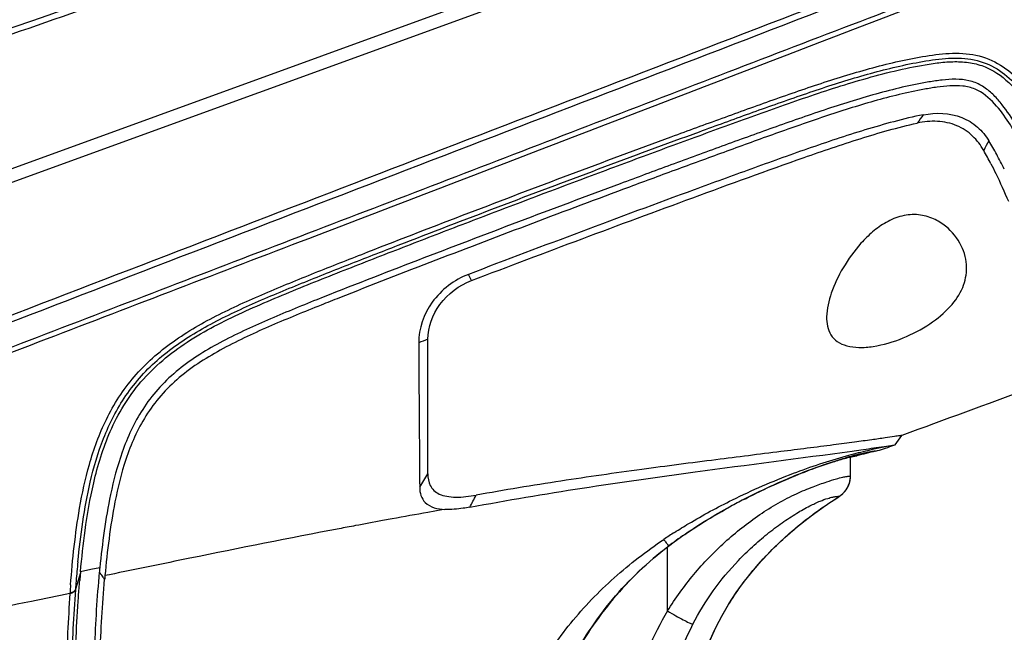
# Model space of a CAD drawing. Header units: millimetres. Extents: x 114 to 482, y 131 to 392.
# Tile 31 of 35: x 325 to 348, y 333 to 347. Entities that reach past the tile are written whole.
import ezdxf

# ---------------------------------------------------------------- set-up
doc = ezdxf.new("R2010")
doc.units = ezdxf.units.MM
doc.header["$LTSCALE"] = 32.67
doc.header["$PDMODE"] = 3
doc.header["$PDSIZE"] = 8
doc.layers.get('0').update_dxf_attribs({"linetype": 'CONTINUOUS'})
doc.layers.get('Defpoints').update_dxf_attribs({"linetype": 'CONTINUOUS'})
for name, color, linetype in [('00_COMPONENTS', 7, 'CONTINUOUS'), ('20_ALL_FEATURES', 7, 'CONTINUOUS'), ('51__DRAFT_DIMS', 7, 'CONTINUOUS')]:
    doc.layers.add(name, color=color, linetype=linetype)
doc.styles.get("Standard").update_dxf_attribs({"font": 'simfang.ttf'})
doc.dimstyles.new('DIMSTYLE_3', dxfattribs={"dimtxt": 3, "dimasz": 3, "dimexe": 2.5, "dimexo": 0.5, "dimgap": 0.75, "dimtad": 1, "dimdec": 1, "dimlfac": 2, "dimdsep": 46, "dimtxsty": 'STANDARD', "dimblk": '_FILLED', "dimblk1": '_FILLED', "dimblk2": '_FILLED', "dimcen": 0.09, "dimclrt": 256, "dimadec": 1, "dimazin": 2, "dimtp": 0.5, "dimtm": 0.5, "dimtfac": 1, "dimtdec": 1, "dimtofl": 0, "dimtmove": 0, "dimatfit": 3, "dimldrblk": '_FILLED', "dimfxl": 1, "dimtolj": 1, "dimarcsym": 0})

# ---------------------------------------------------------------- blocks, each defined once
blk = doc.blocks.new('_FILLED')
at = {"color": 0, "linetype": 'ByBlock'}
blk.add_solid([(0, 0), (-1, 0.1667), (-1, -0.1667)], dxfattribs=at)
blk = doc.blocks.new('*D4')
at = {"layer": '51__DRAFT_DIMS', "color": 0, "lineweight": -2}
for p, q in [((353.908, 367.451), (381.849, 367.451)), ((379.349, 364.451), (379.349, 263.332)), ((337.355, 260.332), (381.849, 260.332))]:
    blk.add_line(p, q, dxfattribs=at)
at = {"layer": 'Defpoints', "color": 0}
for p in [(353.408, 367.451), (336.855, 260.332), (379.349, 260.332)]:
    blk.add_point(p, dxfattribs=at)
at = {"layer": '51__DRAFT_DIMS', "color": 0, "linetype": 'ByBlock', "lineweight": -2, "xscale": 3, "yscale": 3, "zscale": 3}
for p, rotation in [((379.349, 367.451), 90), ((379.349, 260.332), 270)]:
    blk.add_blockref('_FILLED', p, dxfattribs=dict(at, rotation=rotation))
at = {"layer": '51__DRAFT_DIMS', "insert": (375.547, 308.141), "char_height": 3, "attachment_point": 2, "rotation": 90}
blk.add_mtext('\\A1;214.2', dxfattribs=at)
blk = doc.blocks.new('*D5')
at = {"layer": '51__DRAFT_DIMS', "color": 0, "lineweight": -2}
for p, q in [((353.908, 367.451), (402.911, 367.451)), ((400.411, 262.832), (400.411, 364.451)), ((335.63, 259.832), (402.911, 259.832))]:
    blk.add_line(p, q, dxfattribs=at)
at = {"layer": 'Defpoints', "color": 0}
for p in [(353.408, 367.451), (400.411, 367.451), (335.13, 259.832)]:
    blk.add_point(p, dxfattribs=at)
at = {"layer": '51__DRAFT_DIMS', "color": 0, "linetype": 'ByBlock', "lineweight": -2, "xscale": 3, "yscale": 3, "zscale": 3}
for p, rotation in [((400.411, 367.451), 90), ((400.411, 259.832), 270)]:
    blk.add_blockref('_FILLED', p, dxfattribs=dict(at, rotation=rotation))
at = {"layer": '51__DRAFT_DIMS', "insert": (396.609, 311.321), "char_height": 3, "attachment_point": 2, "rotation": 90}
blk.add_mtext('\\A1;215.2', dxfattribs=at)

msp = doc.modelspace()

# ---------------------------------------------------------------- linework, layer by layer
at = {"layer": '00_COMPONENTS'}
for p, q in [((306.4715, 336.7993), (356.9413, 355.1689)), ((306.5165, 336.4965), (356.9945, 354.869)), ((335.68, 340.9783), (335.6101, 341.1206)), ((334.6714, 336.5171), (334.6715, 339.6206)), ((345.4644, 337.187), (345.6149, 337.4014)), ((345.2094, 337.1476), (345.4644, 337.187)), ((345.1443, 337.1379), (345.2094, 337.1476)), ((345.2097, 337.1477), (345.3186, 337.1642)), ((344.5795, 336.9275), (344.5795, 336.9274)), ((344.5795, 336.9275), (344.5795, 336.9274)), ((334.9918, 335.6792), (334.6715, 335.6225)), ((335.0635, 335.6918), (334.9918, 335.6792)), ((333.8445, 335.4736), (333.6223, 335.4328)), ((340.2267, 334.8449), (340.3589, 334.9442)), ((326.6476, 334.2244), (326.5343, 333.8495)), ((326.6501, 334.2521), (326.6476, 334.2244)), ((326.8925, 334.3024), (326.65, 334.252)), ((327.0953, 334.3446), (326.8925, 334.3024)), ((327.3226, 334.1842), (327.2155, 334.1621)), ((326.4079, 333.7623), (326.407, 333.7492)), ((326.5343, 333.8495), (326.5334, 333.8369))]:
    msp.add_line(p, q, dxfattribs=at)
for points in [[(334.6716, 338.8236), (334.6717, 339.2135), (334.6715, 339.6206)], [(334.6714, 336.5171), (334.6717, 336.8092), (334.6717, 337.1138), (334.6715, 337.4305), (334.6714, 337.7576), (334.6714, 338.096), (334.6716, 338.8236)], [(345.3186, 337.1642), (345.3622, 337.1709), (345.3983, 337.1765), (345.4471, 337.1841)], [(345.4471, 337.1841), (345.4596, 337.1862), (345.4644, 337.187)]]:
    msp.add_lwpolyline(points, dxfattribs=at)
for centre, radius, start, end in [((348.8759, 342.6427), 3.5111, 141.96129, 145.8438), ((417.7916, 305.7428), 80.0161, 151.271059, 151.450074), ((340.7277, 340.1143), 7.8048, 27.12289, 29.72703), ((339.2403, 339.2603), 9.737, 26.13544, 28.40151), ((372.4407, 239.8509), 108.3109, 111.565668, 111.807031), ((337.3141, 332.5052), 7.5902, 110.37457, 112.09427), ((340.3744, 351.0983), 14.8131, 289.77157, 289.97179), ((347.054, 327.3239), 9.9428, 103.86483, 106.07399), ((348.4852, 322.8886), 14.572, 103.81938, 105.54704), ((267.753, 376.7541), 78.0839, 328.713853, 328.982148), ((272.7891, 369.1613), 71.1819, 331.998657, 332.253068), ((348.5887, 323.0453), 14.4794, 117.21174, 118.59517), ((365.1349, 164.4672), 173.8451, 100.092217, 100.36922), ((366.9382, 154.6119), 183.8646, 100.439547, 100.637119), ((381.8011, 77.3215), 262.5703, 100.795115, 101.561571), ((368.6503, 145.4928), 193.143, 100.636939, 100.750657), ((346.9362, 324.8808), 12.2005, 122.57371, 123.97595), ((345.8933, 327.4395), 9.3209, 124.58634, 127.55575), ((350.7423, 332.0604), 24.2736, 174.27599, 174.80187), ((510.4969, -553.6039), 906.4877, 101.5384341, 101.6580477), ((353.3461, 331.8241), 26.8881, 174.80291, 175.27726), ((366.3336, 330.6873), 39.8427, 174.90643, 175.16341), ((338.2793, 333.1996), 11.2424, 174.15423, 174.69915), ((357.2238, 331.5035), 30.779, 175.27686, 175.62855), ((326.3189, 333.5093), 1.0544, 32.53806, 37.25464), ((338.7539, 333.1104), 11.5862, 174.79168, 175.21829), ((355.9878, 331.6852), 29.6527, 175.62316, 175.98317)]:
    msp.add_arc(centre, radius, start, end, dxfattribs=at)
for points, knots in [([(308.2941, 340.9488), (308.4251, 340.9965), (308.7034, 341.0909), (309.143, 341.2375), (309.6228, 341.4021), (310.3378, 341.6453), (311.3118, 341.9745), (312.5596, 342.3963), (313.8947, 342.8464), (315.7871, 343.4867), (318.2402, 344.3198), (321.2472, 345.3509), (325.3435, 346.7672), (330.5035, 348.5685), (336.7154, 350.7416), (345.0189, 353.6294), (351.2539, 355.779), (355.4111, 357.2109)], [0, 0, 0, 0, 0.0083907, 0.0176889, 0.027891, 0.0389166, 0.0631439, 0.0897706, 0.1181957, 0.1479395, 0.2100143, 0.2741183, 0.3392667, 0.4708811, 0.6030606, 0.7353603, 1, 1, 1, 1]), ([(308.336, 341.0797), (311.6356, 342.2108), (319.0389, 344.713), (328.4865, 348.0097), (336.7091, 350.8868), (344.9936, 353.7715), (351.213, 355.9223), (355.3598, 357.3551)], [0, 0, 0, 0, 0.2102914, 0.4711308, 0.6032554, 0.7354923, 1, 1, 1, 1]), ([(346.8921, 355.177), (344.3631, 354.3027), (339.3078, 352.5508), (331.742, 349.9101), (324.2537, 347.2949), (319.2824, 345.5836), (316.8263, 344.7475)], [0, 0, 0, 0, 0.252261, 0.5043688, 0.7554179, 1, 1, 1, 1]), ([(316.762, 344.4445), (319.2238, 345.2827), (324.2061, 346.9984), (331.7104, 349.6211), (339.2918, 352.2693), (344.3577, 354.0259), (346.8922, 354.9026)], [0, 0, 0, 0, 0.2446209, 0.4956491, 0.7477469, 1, 1, 1, 1]), ([(345.1712, 354.3068), (342.8711, 353.5101), (338.2735, 351.9142), (329.1517, 348.7263), (322.3267, 346.344), (317.7879, 344.7942)], [0, 0, 0, 0, 0.2519101, 0.5036479, 1, 1, 1, 1]), ([(356.2635, 351.4203), (355.249, 351.0275), (353.7238, 350.4467), (351.6947, 349.6608), (350.1696, 349.0794), (348.6448, 348.4968), (346.6168, 347.7068), (343.0568, 346.3537), (337.9835, 344.3977), (331.9044, 342.0663), (326.859, 340.1279), (323.347, 338.7802), (321.3641, 338.0201), (320.1393, 337.5478), (319.1692, 337.1715), (318.4475, 336.9005), (317.7358, 336.6272), (317.0352, 336.3516), (316.3411, 336.0924), (315.7729, 335.8723), (315.3268, 335.6952), (314.8871, 335.5315), (314.3504, 335.3305), (313.7282, 335.078), (313.121, 334.8598), (312.5476, 334.6298), (311.8404, 334.3633), (311.0461, 334.0562), (310.4332, 333.8228), (310.1524, 333.7143)], [0, 0, 0, 0, 0.0660777, 0.0991204, 0.1321642, 0.1652098, 0.1982581, 0.2643548, 0.3965185, 0.528496, 0.6598027, 0.7247963, 0.7569647, 0.7887836, 0.804527, 0.8201591, 0.8356039, 0.8508336, 0.8658801, 0.8806058, 0.8878406, 0.8950324, 0.9090999, 0.9226503, 0.9358073, 0.9482817, 0.9601669, 0.9817129, 1, 1, 1, 1]), ([(310.2333, 333.6317), (310.8415, 333.8682), (312.2312, 334.4019), (315.4622, 335.644), (320.0657, 337.4069), (325.9061, 339.6457), (333.9657, 342.7367), (344.1115, 346.6284), (352.2382, 349.7496), (356.3052, 351.3075)], [0, 0, 0, 0, 0.0396752, 0.0904995, 0.2104439, 0.3393662, 0.470754, 0.7352289, 1, 1, 1, 1]), ([(344.0071, 347.464), (340.9072, 346.2728), (334.7207, 343.8947), (325.5416, 340.3634), (318.1329, 337.5075), (312.8108, 335.4538), (310.4746, 334.5708), (309.4691, 334.2007)], [0, 0, 0, 0, 0.2692787, 0.5374346, 0.7974892, 0.9131182, 1, 1, 1, 1]), ([(309.5551, 334.0824), (311.8878, 334.9459), (317.1953, 336.9991), (325.5923, 340.2313), (334.7691, 343.7616), (340.9571, 346.1397), (344.0582, 347.3312)], [0, 0, 0, 0, 0.2018988, 0.4619055, 0.7303434, 1, 1, 1, 1]), ([(326.4215, 333.9482), (326.4669, 334.5402), (326.5642, 335.4764), (326.8378, 336.7602), (327.217, 337.8071), (327.8552, 338.7996), (328.7707, 339.6051), (329.8434, 340.2138), (330.9766, 340.7178), (332.1294, 341.1855), (333.676, 341.7931), (335.6157, 342.543), (337.9507, 343.4282), (339.9017, 344.1555), (341.4664, 344.7285), (342.6418, 345.1537), (343.8227, 345.5637), (344.8192, 345.869), (345.6292, 346.0653), (346.2424, 346.1823), (346.8622, 346.253), (347.4843, 346.1797), (348.0357, 345.8983), (348.4608, 345.4782), (348.7974, 345.0096), (349.1658, 344.38), (349.5334, 343.6103), (349.9848, 342.5298), (350.395, 341.4378), (350.7534, 340.4264), (350.9396, 339.89), (351.0122, 339.6802)], [0, 0, 0, 0, 0.0526746, 0.0833412, 0.1162766, 0.1509417, 0.1867981, 0.2232665, 0.2599915, 0.2967827, 0.3336321, 0.4074138, 0.4812724, 0.5551743, 0.5921353, 0.6291004, 0.6660677, 0.7030308, 0.7215074, 0.739975, 0.7584036, 0.776692, 0.7946598, 0.8121819, 0.8292274, 0.8457433, 0.87684, 0.9048013, 0.9496297, 0.9802981, 1, 1, 1, 1]), ([(326.5898, 334.4814), (326.6517, 335.0989), (326.7809, 336.0666), (327.1585, 337.361), (327.665, 338.3609), (328.4528, 339.229), (329.4537, 339.8912), (330.5502, 340.4188), (331.685, 340.8898), (332.8321, 341.3443), (334.3685, 341.9435), (336.2954, 342.6825), (338.6139, 343.5573), (340.5515, 344.2744), (342.1046, 344.8403), (343.2714, 345.2561), (344.2504, 345.5805), (345.0421, 345.8069), (345.6403, 345.9534), (346.2408, 346.069), (346.8386, 346.1401), (347.43, 346.076), (347.9488, 345.8089), (348.35, 345.4084), (348.7729, 344.8132), (349.1801, 344.0436), (349.5728, 343.1545), (349.9687, 342.1604), (350.3309, 341.1769), (350.6458, 340.2778), (350.8091, 339.8064), (350.8723, 339.6232)], [0, 0, 0, 0, 0.0564888, 0.0885353, 0.122371, 0.1575891, 0.1938907, 0.2309233, 0.2682518, 0.3057168, 0.3432407, 0.4183741, 0.4935788, 0.5688202, 0.6064467, 0.6440473, 0.681581, 0.7003034, 0.7189909, 0.7376204, 0.7559591, 0.7736636, 0.7908706, 0.8079262, 0.8247968, 0.8572063, 0.8869575, 0.9132741, 0.9545947, 0.9823515, 1, 1, 1, 1]), ([(326.6501, 334.2521), (326.6787, 334.5713), (326.7541, 335.2596), (326.9413, 336.3526), (327.3007, 337.5415), (328.0004, 338.7053), (329.0997, 339.6085), (330.3851, 340.2573), (331.7244, 340.8166), (333.0791, 341.3508), (334.4381, 341.8797), (336.2555, 342.5772), (338.0773, 343.2662), (339.9034, 343.9458), (341.2756, 344.45), (342.4211, 344.8655), (343.3408, 345.1887), (344.0343, 345.4206), (344.7332, 345.6356), (345.4397, 345.8236), (346.0362, 345.9473), (346.5176, 346.0186), (346.8812, 346.0429), (347.2432, 346.0125), (347.6984, 345.8739), (348.1669, 345.5146), (348.568, 344.9764), (348.8922, 344.4227), (349.1632, 343.8785), (349.4628, 343.2124), (349.7647, 342.469), (350.058, 341.6938), (350.3272, 340.9543), (350.5509, 340.316), (350.7348, 339.7859), (350.8215, 339.5342), (350.8548, 339.4378)], [0, 0, 0, 0, 0.0290277, 0.0626953, 0.1003319, 0.1409766, 0.1836131, 0.2272003, 0.2710803, 0.3150601, 0.3590922, 0.4031611, 0.4913716, 0.5355008, 0.5796399, 0.6237856, 0.6458602, 0.6679353, 0.6900091, 0.7120773, 0.7341303, 0.7451469, 0.7561391, 0.7670666, 0.7778675, 0.7988199, 0.8190616, 0.8384634, 0.8568655, 0.8741065, 0.9046065, 0.9295144, 0.9491741, 0.9758879, 0.9907686, 1, 1, 1, 1]), ([(349.089, 342.8199), (348.9691, 343.1134), (348.776, 343.5642), (348.4811, 344.168), (348.2165, 344.6428), (347.9521, 345.0301), (347.6914, 345.3142), (347.4537, 345.4968), (347.167, 345.6086), (346.8575, 345.6359), (346.5469, 345.613), (346.135, 345.5503), (345.624, 345.446), (344.8157, 345.2367), (343.8201, 344.9218), (342.6385, 344.5065), (341.4609, 344.08), (340.2851, 343.6493), (338.7199, 343.0695), (336.7674, 342.3371), (334.4317, 341.4454), (332.8783, 340.8435), (332.1055, 340.5345)], [0, 0, 0, 0, 0.0489797, 0.0757297, 0.1037652, 0.1329222, 0.1479113, 0.1631929, 0.17881, 0.1947191, 0.2107628, 0.2268505, 0.2590607, 0.2912974, 0.3557912, 0.4202924, 0.4847884, 0.5492759, 0.6137513, 0.7426467, 0.8714253, 1, 1, 1, 1]), ([(348.9678, 342.8657), (348.8471, 343.1539), (348.5824, 343.7543), (348.1884, 344.4988), (347.7723, 345.0771), (347.4025, 345.3913), (347.0227, 345.4814), (346.7258, 345.4808), (346.4297, 345.4464), (346.0369, 345.3809), (345.5493, 345.2767), (344.778, 345.0724), (343.8271, 344.77), (342.6978, 344.3731), (341.5724, 343.9655), (340.4486, 343.5539), (338.9527, 342.9998), (337.0867, 342.2997), (334.8537, 341.4482), (333.3691, 340.8722), (332.6292, 340.5797)], [0, 0, 0, 0, 0.0503599, 0.1058192, 0.1351343, 0.1653682, 0.1810713, 0.1970064, 0.2130257, 0.2290718, 0.2611912, 0.2933339, 0.3576373, 0.4219469, 0.4862515, 0.5505479, 0.6148329, 0.7433521, 0.8717652, 1, 1, 1, 1]), ([(346.1105, 344.8063), (345.883, 344.7618), (345.4317, 344.652), (344.5393, 344.3965), (343.4395, 344.0245), (342.1291, 343.5531), (340.3853, 342.9163), (338.2113, 342.1079), (336.4759, 341.4517), (335.6098, 341.1206)], [0, 0, 0, 0, 0.0624755, 0.1249965, 0.2500672, 0.3751362, 0.5001872, 0.7501986, 1, 1, 1, 1]), ([(346.1106, 344.8062), (346.4014, 344.8631), (346.8741, 344.85), (347.3739, 344.5414), (347.5534, 344.3205), (347.6252, 344.2039)], [0, 0, 0, 0, 0.5144347, 0.7623897, 1, 1, 1, 1]), ([(335.68, 340.9783), (336.5294, 341.3023), (338.2312, 341.945), (340.7905, 342.8935), (342.9275, 343.6759), (344.6497, 344.2653), (345.5261, 344.5162), (345.9704, 344.614)], [0, 0, 0, 0, 0.2497985, 0.4998094, 0.7499315, 0.875008, 1, 1, 1, 1]), ([(347.5054, 343.9845), (347.4362, 344.1053), (347.2624, 344.3374), (346.8883, 344.5838), (346.4343, 344.6793), (346.123, 344.6476), (345.9704, 344.614)], [0, 0, 0, 0, 0.2344745, 0.4802249, 0.7369363, 1, 1, 1, 1]), ([(347.6742, 343.6725), (347.7119, 343.5993), (347.8529, 343.3158), (347.9829, 343.0269), (348.0754, 342.8116)], [0, 0, 0, 0, 0.2600558, 1, 1, 1, 1]), ([(347.111, 341.2817), (347.108, 341.4529), (347.013, 341.8179), (346.7062, 342.1974), (346.3458, 342.4229), (345.9954, 342.5188), (345.6106, 342.4877), (345.249, 342.3357), (344.9357, 342.1104), (344.588, 341.7662), (344.2517, 341.2965), (343.9766, 340.7238), (343.8814, 340.3283), (343.8782, 340.1433)], [0, 0, 0, 0, 0.0985141, 0.2093003, 0.2721313, 0.3408058, 0.4145218, 0.4897982, 0.5637083, 0.6353149, 0.7705681, 0.8935084, 1, 1, 1, 1]), ([(343.8782, 340.1433), (343.8756, 339.9998), (343.9148, 339.771), (344.1249, 339.5536), (344.3552, 339.4552), (344.6397, 339.423), (345.0833, 339.4606), (345.6462, 339.6303), (346.252, 339.9444), (346.7328, 340.3369), (347.044, 340.7881), (347.1137, 341.1248), (347.111, 341.2817)], [0, 0, 0, 0, 0.0950784, 0.1419261, 0.1948379, 0.2576418, 0.3299436, 0.4885686, 0.6434442, 0.7798565, 0.8960207, 1, 1, 1, 1]), ([(335.6098, 341.1206), (335.2805, 340.9947), (334.7022, 340.5582), (334.4575, 339.8674), (334.4592, 339.5381)], [0, 0, 0, 0, 0.5171207, 1, 1, 1, 1]), ([(334.6715, 339.6206), (334.6717, 339.9046), (334.8932, 340.4988), (335.3949, 340.8696), (335.68, 340.9783)], [0, 0, 0, 0, 0.4820496, 1, 1, 1, 1]), ([(332.1055, 340.5345), (331.7255, 340.3825), (330.9689, 340.0739), (329.8605, 339.5657), (328.9997, 339.0275), (328.4267, 338.4763), (327.9688, 337.8714), (327.5905, 337.0484), (327.2719, 335.8131), (327.1534, 334.9113), (327.0954, 334.3445)], [0, 0, 0, 0, 0.1420128, 0.2834417, 0.4230268, 0.4914243, 0.5581953, 0.6852257, 0.8023321, 1, 1, 1, 1]), ([(332.2052, 340.4111), (331.8218, 340.2576), (331.0583, 339.9462), (329.9399, 339.4344), (329.0707, 338.8923), (328.4971, 338.3325), (328.0442, 337.718), (327.6781, 336.8845), (327.3758, 335.6393), (327.2674, 334.7322), (327.2155, 334.1621)], [0, 0, 0, 0, 0.1423429, 0.284092, 0.4239347, 0.4923855, 0.5591287, 0.6859253, 0.8027279, 1, 1, 1, 1]), ([(334.4592, 339.5381), (334.4607, 339.2168), (334.4681, 338.1055), (334.476, 336.9942), (334.4823, 336.2041)], [0, 0, 0, 0, 0.2890673, 1, 1, 1, 1]), ([(349.5388, 338.8423), (349.2105, 338.7207), (347.9036, 338.2375), (346.5954, 337.7579), (345.6149, 337.4014)], [0, 0, 0, 0, 0.2512288, 1, 1, 1, 1]), ([(345.6149, 337.4014), (345.6014, 337.3971), (345.5438, 337.3929), (345.4162, 337.3685), (345.1984, 337.3393), (344.8916, 337.2949), (344.4949, 337.2416), (343.7954, 337.1495), (342.7286, 337.0147), (341.2517, 336.831), (339.5583, 336.612), (337.7106, 336.3488), (336.4377, 336.138), (335.7859, 336.0213)], [0, 0, 0, 0, 0.0042725, 0.017287, 0.0393595, 0.0706044, 0.110995, 0.1603139, 0.2838654, 0.4359645, 0.6101026, 0.7999018, 1, 1, 1, 1]), ([(344.3379, 336.9296), (344.4861, 336.9705), (344.8348, 337.0612), (345.1871, 337.1396), (345.3913, 337.1703)], [0, 0, 0, 0, 0.4267891, 1, 1, 1, 1]), ([(335.6382, 335.7419), (337.3652, 336.066), (340.3093, 336.5048), (343.261, 336.8735), (344.4672, 337.041)], [0, 0, 0, 0, 0.5906517, 1, 1, 1, 1]), ([(344.4672, 337.041), (344.5355, 337.0505), (344.7613, 337.0821), (344.9869, 337.1145), (345.1442, 337.1379)], [0, 0, 0, 0, 0.302386, 1, 1, 1, 1]), ([(344.6714, 336.977), (344.699, 336.9835), (344.7542, 336.9968), (344.8233, 337.0127), (344.879, 337.0241), (344.9206, 337.0323), (344.9563, 337.0385), (344.983, 337.0413), (344.9994, 337.0434), (345.0045, 337.0387)], [0, 0, 0, 0, 0.2502019, 0.5008286, 0.6259309, 0.7513118, 0.8765931, 0.9393006, 1, 1, 1, 1]), ([(341.702, 335.9114), (342.162, 336.1382), (343.0279, 336.5151), (343.9234, 336.8151), (344.3379, 336.9296)], [0, 0, 0, 0, 0.5438976, 1, 1, 1, 1]), ([(341.7882, 335.8327), (342.1097, 336.0035), (342.7656, 336.3206), (343.4403, 336.5968), (343.7844, 336.7157)], [0, 0, 0, 0, 0.5000204, 1, 1, 1, 1]), ([(343.5103, 336.6113), (343.5594, 336.6298), (343.7302, 336.6931), (343.903, 336.7508), (344.0269, 336.7892)], [0, 0, 0, 0, 0.2880407, 1, 1, 1, 1]), ([(343.7844, 336.7157), (343.8307, 336.7317), (344.0018, 336.7892), (344.1746, 336.8417), (344.301, 336.878)], [0, 0, 0, 0, 0.2710397, 1, 1, 1, 1]), ([(344.0269, 336.7892), (344.1279, 336.8204), (344.281, 336.8653), (344.4517, 336.9083), (344.5272, 336.9247), (344.5573, 336.9288), (344.5706, 336.9309), (344.5795, 336.9291), (344.5795, 336.9275)], [0, 0, 0, 0, 0.5547718, 0.8397021, 0.9176198, 0.9660487, 0.9914131, 1, 1, 1, 1]), ([(334.6714, 336.5171), (334.6714, 336.424), (334.692, 336.279), (334.8065, 336.1225), (334.9409, 336.0363), (335.1159, 335.9872), (335.4032, 335.9656), (335.6306, 335.9935), (335.7859, 336.0213)], [0, 0, 0, 0, 0.195134, 0.2915542, 0.3982033, 0.5235959, 0.6690539, 1, 1, 1, 1]), ([(341.9676, 335.9222), (342.1, 335.9903), (342.6049, 336.2403), (343.1227, 336.4646), (343.5103, 336.6113)], [0, 0, 0, 0, 0.264324, 1, 1, 1, 1]), ([(334.4823, 336.2041), (334.4828, 336.1391), (334.497, 336.0096), (334.6508, 335.7507), (334.9034, 335.7), (335.0635, 335.6919)], [0, 0, 0, 0, 0.2256982, 0.4437721, 1, 1, 1, 1]), ([(340.3589, 334.9442), (340.4726, 335.028), (340.9321, 335.3506), (341.4173, 335.6354), (341.7882, 335.8327)], [0, 0, 0, 0, 0.2516151, 1, 1, 1, 1]), ([(340.3677, 335.1621), (340.4757, 335.2312), (340.9099, 335.4993), (341.3594, 335.7424), (341.702, 335.9114)], [0, 0, 0, 0, 0.2512995, 1, 1, 1, 1]), ([(335.6382, 335.7419), (335.5884, 335.7326), (335.3987, 335.7009), (335.2052, 335.6848), (335.0635, 335.692)], [0, 0, 0, 0, 0.2630696, 1, 1, 1, 1]), ([(336.0604, 324.806), (336.0033, 325.7694), (335.9824, 327.2219), (336.1763, 329.1464), (336.5256, 330.559), (337.1183, 331.8892), (337.9399, 333.0912), (338.949, 334.1386), (339.7181, 334.7281), (340.1181, 334.9983)], [0, 0, 0, 0, 0.2498814, 0.3749819, 0.4999654, 0.6249577, 0.7499659, 0.8750138, 1, 1, 1, 1]), ([(340.1181, 334.9983), (340.1322, 334.9811), (340.1583, 334.9478), (340.1904, 334.9015), (340.2136, 334.8694), (340.2225, 334.8518), (340.2269, 334.8466), (340.2267, 334.8448)], [0, 0, 0, 0, 0.3546933, 0.6725537, 0.9041623, 0.9721099, 1, 1, 1, 1]), ([(340.2119, 334.8288), (339.7522, 334.475), (339.1134, 333.87), (338.4186, 332.9378), (337.9651, 332.1923), (337.5825, 331.4074), (337.2958, 330.5822), (337.0999, 329.7318), (337.0172, 329.156), (336.9883, 328.8669)], [0, 0, 0, 0, 0.2497015, 0.3747529, 0.4998094, 0.6248573, 0.7498953, 0.8749567, 1, 1, 1, 1]), ([(336.9887, 328.9076), (337.0189, 329.1983), (337.1029, 329.764), (337.2946, 330.5862), (337.567, 331.3761), (337.9355, 332.1458), (338.3878, 332.8996), (339.0962, 333.8599), (339.753, 334.482), (340.2267, 334.8449)], [0, 0, 0, 0, 0.1260967, 0.246456, 0.363807, 0.4858172, 0.613994, 0.7425329, 1, 1, 1, 1]), ([(327.084, 334.2397), (327.0294, 333.6603), (326.9741, 332.8224), (326.9688, 331.654), (326.9602, 330.5951), (326.9447, 329.1528), (326.9194, 327.1944), (326.8843, 324.567), (326.821, 319.852), (326.7208, 312.8991), (326.6057, 302.8861), (326.5321, 293.0433), (326.5074, 286.2845), (326.5126, 283.7274)], [0, 0, 0, 0, 0.0345629, 0.0498033, 0.0693782, 0.0974501, 0.1354562, 0.1856905, 0.2534905, 0.4154767, 0.598632, 0.8481435, 1, 1, 1, 1]), ([(326.5928, 283.7264), (326.5882, 286.2879), (326.6143, 293.0577), (326.6896, 302.9105), (326.8046, 312.9327), (326.909, 320.7233), (326.9997, 326.5128), (327.0487, 329.8814), (327.0817, 331.519), (327.1083, 332.6615), (327.1557, 333.4935), (327.2065, 334.0785)], [0, 0, 0, 0, 0.1525991, 0.4032947, 0.586977, 0.7496885, 0.8674444, 0.9319208, 0.9503851, 0.9650217, 1, 1, 1, 1]), ([(326.5964, 333.5705), (326.599, 333.6092), (326.6101, 333.768), (326.6227, 333.9266), (326.6328, 334.0466)], [0, 0, 0, 0, 0.2438579, 1, 1, 1, 1]), ([(326.5334, 333.8369), (326.4879, 333.2376), (326.4159, 331.722), (326.3781, 329.1279), (326.3295, 326.0495), (326.265, 321.7162), (326.1888, 316.2895), (326.1063, 309.7772), (326.0369, 303.2646), (325.981, 296.7519), (325.9421, 290.239), (325.9299, 285.897), (325.9324, 283.726)], [0, 0, 0, 0, 0.035972, 0.090798, 0.1552987, 0.2202691, 0.3502189, 0.4801751, 0.6101305, 0.7400865, 0.8700431, 1, 1, 1, 1]), ([(326.5334, 333.8368), (326.5261, 333.8128), (326.4893, 333.7677), (326.4354, 333.7516), (326.407, 333.7495)], [0, 0, 0, 0, 0.4682307, 1, 1, 1, 1]), ([(326.5343, 333.8495), (326.5272, 333.826), (326.4907, 333.7808), (326.4367, 333.7645), (326.4079, 333.7623)], [0, 0, 0, 0, 0.4598831, 1, 1, 1, 1]), ([(326.4071, 333.7489), (326.1108, 333.6886), (324.9339, 333.4496), (323.7568, 333.2118), (322.8759, 333.0344)], [0, 0, 0, 0, 0.2517545, 1, 1, 1, 1]), ([(326.4069, 333.7489), (326.364, 333.1482), (326.3228, 332.1531), (326.2621, 330.6545), (326.2352, 329.2251), (326.2079, 327.6502), (326.1711, 325.4948), (326.1114, 321.7017), (326.0337, 316.2777), (325.9565, 309.7679), (325.8852, 303.2576), (325.8292, 296.7472), (325.7899, 290.2367), (325.7771, 285.8962), (325.7793, 283.7259)], [0, 0, 0, 0, 0.0361082, 0.059714, 0.0899334, 0.1218316, 0.1541699, 0.2192003, 0.3493146, 0.4794508, 0.6095877, 0.7397228, 0.86986, 1, 1, 1, 1]), ([(326.0091, 283.7262), (326.0063, 285.8677), (326.0189, 290.1505), (326.0567, 296.5747), (326.1114, 302.9987), (326.1796, 309.4225), (326.2593, 315.8462), (326.3343, 321.199), (326.3979, 325.4774), (326.4485, 328.6099), (326.4877, 331.307), (326.5535, 332.9367), (326.5964, 333.5705)], [0, 0, 0, 0, 0.1288736, 0.2577469, 0.3866197, 0.5154918, 0.6443643, 0.7732322, 0.8376636, 0.9018734, 0.9617713, 1, 1, 1, 1])]:
    msp.add_open_spline(points, degree=3, knots=knots, dxfattribs=at)
for points in [[(347.8053, 343.8917), (347.748, 343.9973), (347.6882, 344.1017), (347.6252, 344.204)], [(345.0045, 337.0387), (345.068, 337.0544), (345.1308, 337.0727), (345.1931, 337.0926)], [(345.1931, 337.0926), (345.2576, 337.1132), (345.3216, 337.1355), (345.3853, 337.1584)], [(340.6023, 335.1132), (340.9419, 335.3476), (341.2963, 335.5611), (341.6586, 335.7586)], [(327.1582, 334.1476), (327.1333, 334.1776), (327.1091, 334.2081), (327.0848, 334.2385)]]:
    msp.add_open_spline(points, degree=3, dxfattribs=at)
at = {"layer": '20_ALL_FEATURES'}
for p, q in [((344.4295, 336.4597), (344.4295, 336.9024)), ((344.4295, 336.4597), (344.4295, 336.9024)), ((343.8525, 335.7836), (344.1731, 335.9946)), ((344.1731, 335.9946), (344.2076, 336.0183)), ((340.2066, 333.3462), (340.2066, 334.8247))]:
    msp.add_line(p, q, dxfattribs=at)
for points in [[(344.2076, 336.0183), (344.2409, 336.0452), (344.2723, 336.075), (344.3016, 336.1075), (344.3284, 336.1423), (344.3525, 336.1793), (344.3736, 336.2183), (344.3915, 336.2588), (344.406, 336.3007), (344.417, 336.3436), (344.4245, 336.3871)], [(344.4245, 336.3871), (344.4285, 336.4309), (344.4293, 336.4597)], [(340.9561, 332.0493), (341.0674, 332.3705), (341.1884, 332.6723), (341.3215, 332.9622), (341.4662, 333.2404), (341.6223, 333.5076), (341.7939, 333.7712), (341.9832, 334.033), (342.1894, 334.2914), (342.4141, 334.5472), (342.6585, 334.801), (342.9235, 335.0522), (343.21, 335.3), (343.5191, 335.5439), (343.8525, 335.7836)]]:
    msp.add_lwpolyline(points, dxfattribs=at)
for centre, radius, start, end in [((343.8681, 336.4603), 0.5612, 356.01376, 359.93604), ((343.8866, 336.4482), 0.5365, 302.27287, 306.93811)]:
    msp.add_arc(centre, radius, start, end, dxfattribs=at)
for points, knots in [([(340.2066, 333.3462), (340.3878, 333.6408), (340.7927, 334.2044), (341.5111, 334.9511), (342.1831, 335.4831), (342.7493, 335.8365), (343.1624, 336.0512), (343.5398, 336.2095), (343.8494, 336.3193), (344.0768, 336.3923), (344.2176, 336.4297), (344.2971, 336.4465), (344.3379, 336.4535), (344.369, 336.4575), (344.3925, 336.4598), (344.4087, 336.4604), (344.4206, 336.4611), (344.4253, 336.4599), (344.4293, 336.4603), (344.4293, 336.4597)], [0, 0, 0, 0, 0.1924249, 0.3845303, 0.5748135, 0.6675523, 0.7555467, 0.8334921, 0.8950577, 0.9383148, 0.9663134, 0.976029, 0.9835588, 0.9892888, 0.9935396, 0.9965737, 0.9985622, 0.9996556, 1, 1, 1, 1]), ([(344.209, 336.0194), (344.2714, 336.0663), (344.3777, 336.1881), (344.4225, 336.3434), (344.4279, 336.4213)], [0, 0, 0, 0, 0.5000381, 1, 1, 1, 1]), ([(340.5096, 328.627), (340.504, 329.0087), (340.5237, 329.7612), (340.6505, 330.8645), (340.8885, 331.9123), (341.2558, 332.8896), (341.7697, 333.7835), (342.4275, 334.598), (343.2296, 335.3484), (343.8432, 335.7864), (344.1731, 335.9946)], [0, 0, 0, 0, 0.1322286, 0.2603874, 0.3841147, 0.5035307, 0.6206441, 0.7396808, 0.8648721, 1, 1, 1, 1]), ([(340.7903, 333.0383), (340.9284, 333.3071), (341.2443, 333.8266), (341.7294, 334.4109), (342.1611, 334.8335), (342.4991, 335.1237), (342.8414, 335.3814), (343.171, 335.5978), (343.4652, 335.7641), (343.7054, 335.8766), (343.8841, 335.9424), (344.0077, 335.976), (344.087, 335.9904), (344.1331, 335.9949), (344.1549, 335.9953), (344.166, 335.9955), (344.1688, 335.9946), (344.1735, 335.9949), (344.1731, 335.9946)], [0, 0, 0, 0, 0.1961358, 0.3928984, 0.4910856, 0.5879177, 0.681758, 0.7689667, 0.8435984, 0.9008589, 0.9408627, 0.9671155, 0.9836587, 0.9934784, 0.9965186, 0.9985352, 0.9996551, 1, 1, 1, 1]), ([(340.2066, 333.3462), (340.0381, 333.0636), (339.7378, 332.4759), (339.2716, 331.2436), (338.9286, 329.6252), (338.8246, 327.6492), (338.934, 326.3338), (339.0298, 325.683)], [0, 0, 0, 0, 0.1250516, 0.2501135, 0.500007, 0.7499944, 1, 1, 1, 1]), ([(340.2066, 333.3462), (340.2695, 333.3088), (340.3891, 333.2396), (340.5544, 333.1483), (340.6855, 333.0821), (340.7602, 333.0476), (340.7903, 333.0383)], [0, 0, 0, 0, 0.3321044, 0.6276707, 0.8571934, 1, 1, 1, 1]), ([(340.071, 325.8724), (339.9687, 326.4777), (339.8321, 327.6992), (339.8522, 329.5381), (340.1134, 331.3474), (340.5153, 332.5032), (340.7903, 333.0383)], [0, 0, 0, 0, 0.2520239, 0.5032281, 0.7530144, 1, 1, 1, 1])]:
    msp.add_open_spline(points, degree=3, knots=knots, dxfattribs=at)

# ---------------------------------------------------------------- dimensions: what is measured, and where the dimension line sits
at = {"layer": '51__DRAFT_DIMS'}
for base, p1, p2, angle, picture, middle in [((400.4109, 367.4513), (335.1295, 259.8318), (353.4083, 367.4513), 90, '*D5', (400.4109, 311.3206)), ((379.3488, 260.3318), (353.4083, 367.4513), (336.8545, 260.3318), 270, '*D4', (379.3488, 308.1414))]:
    dim = msp.add_linear_dim(base=base, p1=p1, p2=p2, angle=angle, dimstyle='DIMSTYLE_3', dxfattribs=at)
    dim.commit()
    dim.dimension.update_dxf_attribs({"geometry": picture, "text_midpoint": middle, "dimtype": 160})

doc.saveas('drawing.dxf')
